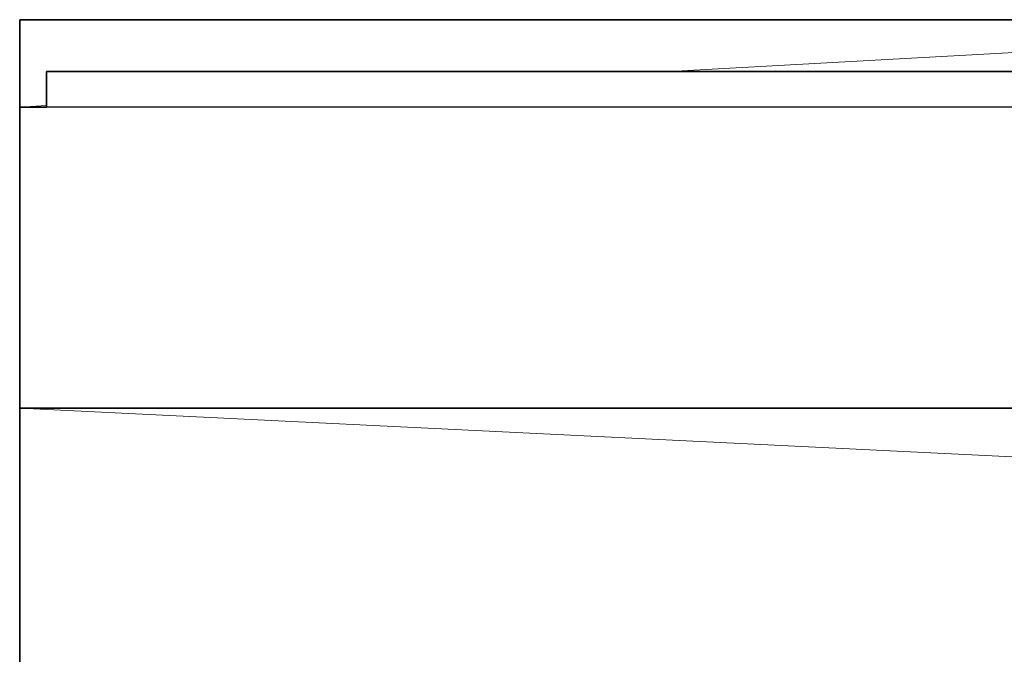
# Model space of a CAD drawing. Header units: inches. Extents: x 0 to 12.9, y 0 to 8.3.
# Tile 6 of 33: x 2.515 to 2.958, y 6.591 to 6.877. Entities that reach past the tile are written whole.
import ezdxf

# ---------------------------------------------------------------- set-up
doc = ezdxf.new("R2010")
doc.units = ezdxf.units.IN
doc.header["$MEASUREMENT"] = 0

# ---------------------------------------------------------------- blocks, each defined once
blk = doc.blocks.new('MODEL_0')
at = {"lineweight": 0}
for p, q in [((2.51478, 6.8376), (2.51478, 6.87689)), ((2.51478, 6.87689), (3.23248, 6.87689)), ((3.23248, 6.87689), (2.80711, 6.8536)), ((2.80711, 6.8536), (3.23248, 6.87689)), ((2.80711, 6.8536), (2.52686, 6.8536)), ((2.52686, 6.8536), (2.52686, 6.83826)), ((2.52686, 6.83826), (2.52686, 6.8536)), ((2.52686, 6.8536), (2.80711, 6.8536)), ((3.02969, 6.8536), (2.80711, 6.8536)), ((2.80711, 6.8536), (3.02969, 6.8536)), ((2.52686, 6.83826), (2.51478, 6.8376)), ((2.51478, 6.70209), (2.51478, 6.8376)), ((2.51478, 6.8376), (2.52686, 6.8376)), ((2.52686, 6.83797), (2.52686, 6.83826)), ((2.52686, 6.8376), (2.52686, 6.83797)), ((2.52686, 6.8376), (5.60648, 6.83773)), ((5.60648, 6.83773), (2.52686, 6.8376)), ((5.61082, 6.70209), (2.51478, 6.70209)), ((2.51478, 6.70209), (5.61082, 6.70209)), ((3.62194, 6.64789), (2.51478, 6.70209)), ((2.51478, 6.70209), (3.62194, 6.64789)), ((2.51478, 6.26582), (2.51478, 6.70209))]:
    blk.add_line(p, q, dxfattribs=at).dxf.unprotected_set("ltscale", 0)
at = {"lineweight": 35}
for p, q in [((2.51478, 6.8376), (2.51478, 6.87689)), ((3.23248, 6.87689), (2.51478, 6.87689)), ((2.80711, 6.8536), (2.52686, 6.8536)), ((2.52686, 6.8536), (2.52686, 6.83826)), ((3.02969, 6.8536), (2.80711, 6.8536)), ((2.52686, 6.8376), (2.51478, 6.8376)), ((2.51478, 6.8376), (2.51478, 6.70209)), ((2.52686, 6.83826), (2.52686, 6.83797)), ((2.52686, 6.83797), (2.52686, 6.8376)), ((5.60648, 6.83773), (2.52686, 6.8376)), ((2.51478, 6.70209), (5.61082, 6.70209)), ((2.51478, 6.70209), (2.51478, 6.26582))]:
    blk.add_line(p, q, dxfattribs=at)
blk = doc.blocks.new('Page 1')
blk.add_blockref('MODEL_0', (0, 0))

msp = doc.modelspace()

# ---------------------------------------------------------------- block references
msp.add_blockref('Page 1', (0, 0))

doc.saveas('drawing.dxf')
